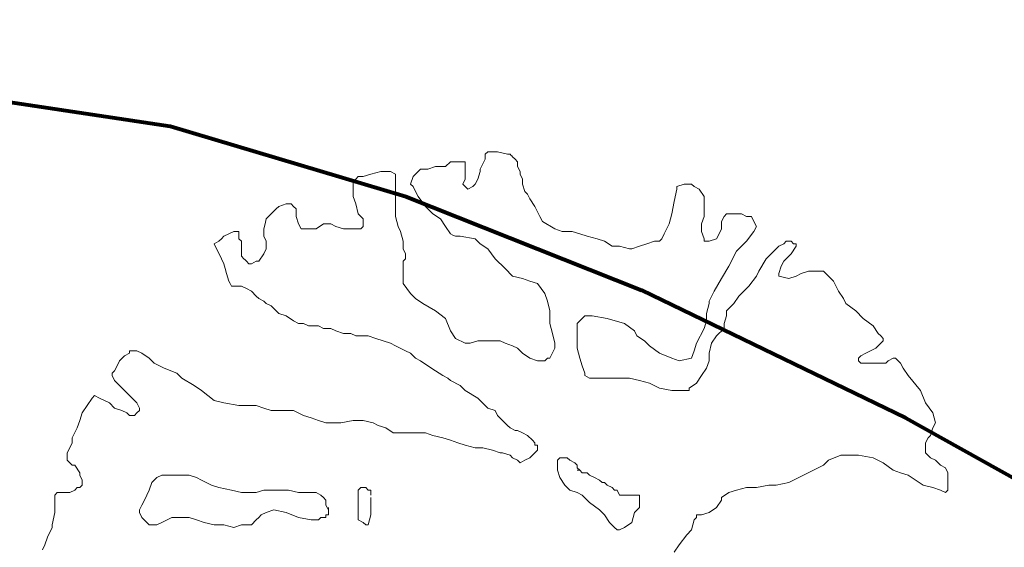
# Model space of a CAD drawing. Header units: millimetres. Extents: x -34570 to 24172, y 36800 to 73669.
# Tile 16 of 91: x -10198 to -7903, y 62073 to 63303. Entities that reach past the tile are written whole.
import ezdxf

# ---------------------------------------------------------------- set-up
doc = ezdxf.new("R2010")
doc.units = ezdxf.units.MM
doc.layers.add('Algemeen01', color=253, linetype='Continuous', lineweight=80)
doc.layers.add('Standard', color=253, linetype='Continuous', lineweight=9)

msp = doc.modelspace()

# ---------------------------------------------------------------- linework, layer by layer
at = {"layer": 'Algemeen01'}
msp.add_lwpolyline([(-17287.08559, 66650.77887), (-16678.21421, 65940.47634), (-15540.68388, 64834.048), (-14347.91983, 64011.65734), (-13572.11873, 63652.67181), (-12912.64956, 63452.94776), (-12066.27505, 63319.23924), (-11022.26128, 63231.3401), (-9847.16257, 63054.42868), (-9298.0956, 62890.46911), (-8748.31104, 62672.71872), (-8132.70842, 62374.73398), (-7477.41361, 62009.80291), (-6846.79287, 61630.42213)], dxfattribs=at)
at = {"layer": 'Standard'}
for p, q in [((-9107.07666, 62995.09485), (-9112.85791, 62989.30969)), ((-9083.88134, 62995.09485), (-9107.07666, 62995.09485)), ((-9060.68212, 62989.30969), (-9083.88134, 62995.09485)), ((-9194.06884, 62971.95422), (-9205.69384, 62960.38489)), ((-9170.87353, 62971.95422), (-9194.06884, 62971.95422)), ((-9165.09228, 62971.95422), (-9170.87353, 62971.95422)), ((-9159.24853, 62971.95422), (-9165.09228, 62971.95422)), ((-9159.24853, 62966.16907), (-9159.24853, 62971.95422)), ((-9112.85791, 62977.73938), (-9124.48291, 62954.59973)), ((-9112.85791, 62989.30969), (-9112.85791, 62977.73938)), ((-9054.84228, 62989.30969), (-9060.68212, 62989.30969)), ((-9052.91389, 62987.38131), (-9054.84228, 62989.30969)), ((-9050.98551, 62985.45292), (-9052.91389, 62987.38131)), ((-9049.05712, 62983.52453), (-9050.98551, 62985.45292)), ((-9043.27197, 62977.73938), (-9049.05712, 62983.52453)), ((-9037.48681, 62971.95422), (-9043.27197, 62977.73938)), ((-9037.48681, 62960.38489), (-9037.48681, 62971.95422)), ((-9356.44384, 62948.70325), (-9379.69384, 62942.91809)), ((-9344.87353, 62948.70325), (-9356.44384, 62948.70325)), ((-9333.24462, 62948.70325), (-9344.87353, 62948.70325)), ((-9321.67822, 62942.91809), (-9333.24462, 62948.70325)), ((-9269.44384, 62948.70325), (-9275.28369, 62942.91809)), ((-9263.65478, 62954.59973), (-9269.44384, 62948.70325)), ((-9246.24853, 62954.59973), (-9263.65478, 62954.59973)), ((-9228.83447, 62960.38489), (-9246.24853, 62954.59973)), ((-9211.48291, 62960.38489), (-9228.83447, 62960.38489)), ((-9205.69384, 62960.38489), (-9211.48291, 62960.38489)), ((-9159.24853, 62962.31262), (-9159.24853, 62966.16907)), ((-9159.24853, 62958.45618), (-9159.24853, 62962.31262)), ((-9159.24853, 62954.59973), (-9159.24853, 62958.45618)), ((-9159.24853, 62942.91809), (-9159.24853, 62954.59973)), ((-9124.48291, 62948.70325), (-9130.27197, 62931.34778)), ((-9124.48291, 62954.59973), (-9124.48291, 62948.70325)), ((-9031.70166, 62948.70325), (-9037.48681, 62960.38489)), ((-9031.70166, 62942.91809), (-9031.70166, 62948.70325)), ((-9414.45947, 62931.34778), (-9420.29541, 62925.5636)), ((-9420.29541, 62925.5636), (-9420.29541, 62919.66711)), ((-9408.67041, 62937.13293), (-9414.45947, 62931.34778)), ((-9397.04541, 62937.13293), (-9408.67041, 62937.13293)), ((-9379.69384, 62942.91809), (-9397.04541, 62937.13293)), ((-9321.67822, 62937.13293), (-9321.67822, 62942.91809)), ((-9321.67822, 62931.34778), (-9321.67822, 62937.13293)), ((-9321.67822, 62925.5636), (-9321.67822, 62931.34778)), ((-9321.67822, 62919.66711), (-9321.67822, 62925.5636)), ((-9281.06884, 62937.13293), (-9286.854, 62919.66711)), ((-9275.28369, 62942.91809), (-9281.06884, 62937.13293)), ((-9165.09228, 62919.66711), (-9159.24853, 62931.34778)), ((-9159.24853, 62931.34778), (-9159.24853, 62942.91809)), ((-9130.27197, 62931.34778), (-9136.05322, 62919.66711)), ((-9025.85791, 62931.34778), (-9031.70166, 62942.91809)), ((-9025.85791, 62919.66711), (-9025.85791, 62931.34778)), ((-9420.29541, 62919.66711), (-9420.29541, 62908.0968)), ((-9420.29541, 62908.0968), (-9420.29541, 62890.74231)), ((-9321.67822, 62913.88196), (-9321.67822, 62919.66711)), ((-9321.67822, 62896.52649), (-9321.67822, 62913.88196)), ((-9286.854, 62919.66711), (-9281.06884, 62913.88196)), ((-9281.06884, 62913.88196), (-9275.28369, 62902.31164)), ((-9275.28369, 62902.31164), (-9269.44384, 62890.74231)), ((-9159.24853, 62913.88196), (-9165.09228, 62919.66711)), ((-9153.46728, 62908.0968), (-9159.24853, 62913.88196)), ((-9141.84228, 62913.88196), (-9153.46728, 62908.0968)), ((-9136.05322, 62919.66711), (-9141.84228, 62913.88196)), ((-9020.07666, 62902.31164), (-9025.85791, 62919.66711)), ((-9014.2915, 62896.52649), (-9020.07666, 62902.31164)), ((-8666.24853, 62908.0968), (-8672.08447, 62879.172)), ((-8648.88916, 62919.66711), (-8666.24853, 62913.88196)), ((-8666.24853, 62913.88196), (-8666.24853, 62908.0968)), ((-8631.48291, 62919.66711), (-8648.88916, 62919.66711)), ((-8625.69384, 62913.88196), (-8631.48291, 62919.66711)), ((-8614.06884, 62908.0968), (-8625.69384, 62913.88196)), ((-8602.49853, 62890.74231), (-8614.06884, 62908.0968)), ((-9420.29541, 62890.74231), (-9414.45947, 62873.38684)), ((-9321.67822, 62879.172), (-9321.67822, 62896.52649)), ((-9321.67822, 62844.35071), (-9321.67822, 62879.172)), ((-9269.44384, 62890.74231), (-9252.08837, 62867.49036)), ((-9008.45166, 62884.95715), (-9014.2915, 62896.52649)), ((-8996.88134, 62867.49036), (-9008.45166, 62884.95715)), ((-8672.08447, 62879.172), (-8677.87353, 62850.13586)), ((-8602.49853, 62884.95715), (-8602.49853, 62890.74231)), ((-8602.49853, 62861.70618), (-8602.49853, 62884.95715)), ((-9600.07666, 62861.70618), (-9611.64697, 62850.13586)), ((-9594.29541, 62867.49036), (-9600.07666, 62861.70618)), ((-9576.88134, 62873.38684), (-9594.29541, 62867.49036)), ((-9571.06884, 62873.38684), (-9576.88134, 62873.38684)), ((-9565.25634, 62873.38684), (-9571.06884, 62873.38684)), ((-9559.47509, 62867.49036), (-9565.25634, 62873.38684)), ((-9553.68603, 62861.70618), (-9559.47509, 62867.49036)), ((-9553.68603, 62844.35071), (-9553.68603, 62861.70618)), ((-9414.45947, 62873.38684), (-9408.67041, 62850.13586)), ((-9252.08837, 62867.49036), (-9234.67822, 62850.13586)), ((-8985.25634, 62844.35071), (-8996.88134, 62867.49036)), ((-8602.49853, 62844.35071), (-8602.49853, 62861.70618)), ((-9623.27197, 62838.56555), (-9626.1665, 62826.94006)), ((-9611.64697, 62850.13586), (-9623.27197, 62838.56555)), ((-9547.84619, 62826.88489), (-9553.68603, 62844.35071)), ((-9408.67041, 62850.13586), (-9397.04541, 62838.56555)), ((-9397.04541, 62838.56555), (-9397.04541, 62821.09973)), ((-9315.83447, 62821.09973), (-9321.67822, 62844.35071)), ((-9234.67822, 62850.13586), (-9217.26416, 62838.56555)), ((-9217.26416, 62838.56555), (-9205.69384, 62821.09973)), ((-8979.46728, 62832.66907), (-8985.25634, 62844.35071)), ((-8950.49072, 62815.31457), (-8979.46728, 62832.66907)), ((-8677.87353, 62850.13586), (-8683.65478, 62826.88489)), ((-8608.28759, 62826.88489), (-8602.49853, 62844.35071)), ((-8556.05322, 62844.35071), (-8561.89306, 62832.66907)), ((-8561.89306, 62832.66907), (-8561.89306, 62815.31457)), ((-8550.26416, 62850.13586), (-8556.05322, 62844.35071)), ((-8538.63916, 62850.13586), (-8550.26416, 62850.13586)), ((-8515.49853, 62850.13586), (-8538.63916, 62850.13586)), ((-8503.87353, 62844.35071), (-8515.49853, 62850.13586)), ((-8498.09228, 62844.35071), (-8503.87353, 62844.35071)), ((-8492.24853, 62844.35071), (-8498.09228, 62844.35071)), ((-8486.46728, 62832.66907), (-8492.24853, 62844.35071)), ((-8480.67822, 62821.09973), (-8486.46728, 62832.66907)), ((-9698.64697, 62809.52942), (-9710.27197, 62803.74426)), ((-9692.85791, 62809.52942), (-9698.64697, 62809.52942)), ((-9687.07666, 62809.52942), (-9692.85791, 62809.52942)), ((-9687.07666, 62797.95911), (-9687.07666, 62809.52942)), ((-9626.1665, 62826.94006), (-9629.06103, 62815.31457)), ((-9629.06103, 62815.31457), (-9629.06103, 62797.95911)), ((-9542.06103, 62815.31457), (-9547.84619, 62826.88489)), ((-9530.43603, 62815.31457), (-9542.06103, 62815.31457)), ((-9518.86572, 62815.31457), (-9530.43603, 62815.31457)), ((-9507.29541, 62815.31457), (-9518.86572, 62815.31457)), ((-9489.88525, 62826.88489), (-9507.29541, 62815.31457)), ((-9472.47509, 62826.88489), (-9489.88525, 62826.88489)), ((-9460.85009, 62821.09973), (-9472.47509, 62826.88489)), ((-9443.43603, 62815.31457), (-9460.85009, 62821.09973)), ((-9437.65478, 62815.31457), (-9443.43603, 62815.31457)), ((-9420.29541, 62815.31457), (-9437.65478, 62815.31457)), ((-9408.67041, 62815.31457), (-9420.29541, 62815.31457)), ((-9402.83447, 62815.31457), (-9408.67041, 62815.31457)), ((-9397.04541, 62821.09973), (-9402.83447, 62815.31457)), ((-9310.04931, 62809.52942), (-9315.83447, 62821.09973)), ((-9304.26416, 62786.38977), (-9310.04931, 62809.52942)), ((-9205.69384, 62821.09973), (-9194.06884, 62803.74426)), ((-8933.07666, 62809.52942), (-8950.49072, 62815.31457)), ((-8909.88134, 62809.52942), (-8933.07666, 62809.52942)), ((-8892.47509, 62803.74426), (-8909.88134, 62809.52942)), ((-8683.65478, 62826.88489), (-8695.27978, 62803.74426)), ((-8608.28759, 62809.52942), (-8608.28759, 62826.88489)), ((-8602.49853, 62792.17493), (-8608.28759, 62809.52942)), ((-8561.89306, 62815.31457), (-8567.67822, 62803.74426)), ((-8503.87353, 62786.38977), (-8486.46728, 62809.52942)), ((-8486.46728, 62809.52942), (-8480.67822, 62821.09973)), ((-9733.46728, 62786.38977), (-9739.25244, 62783.44153)), ((-9727.68212, 62792.17493), (-9733.46728, 62786.38977)), ((-9721.84228, 62797.95911), (-9727.68212, 62792.17493)), ((-9710.27197, 62803.74426), (-9721.84228, 62797.95911)), ((-9687.07666, 62792.17493), (-9687.07666, 62797.95911)), ((-9681.28759, 62786.38977), (-9687.07666, 62792.17493)), ((-9681.28759, 62774.70813), (-9681.28759, 62786.38977)), ((-9629.06103, 62797.95911), (-9623.27197, 62786.38977)), ((-9623.27197, 62786.38977), (-9623.27197, 62768.92297)), ((-9304.26416, 62768.92297), (-9304.26416, 62786.38977)), ((-9194.06884, 62803.74426), (-9188.25634, 62800.85168)), ((-9188.25634, 62800.85168), (-9182.44384, 62797.95911)), ((-9182.44384, 62797.95911), (-9170.87353, 62797.95911)), ((-9170.87353, 62797.95911), (-9136.05322, 62792.17493)), ((-9136.05322, 62792.17493), (-9124.48291, 62780.49328)), ((-8875.06103, 62797.95911), (-8892.47509, 62803.74426)), ((-8851.86572, 62792.17493), (-8875.06103, 62797.95911)), ((-8834.45556, 62786.38977), (-8851.86572, 62792.17493)), ((-8817.10009, 62774.70813), (-8834.45556, 62786.38977)), ((-8718.47509, 62786.38977), (-8735.88916, 62780.49328)), ((-8706.85009, 62786.38977), (-8718.47509, 62786.38977)), ((-8701.06884, 62792.17493), (-8706.85009, 62786.38977)), ((-8695.27978, 62803.74426), (-8701.06884, 62792.17493)), ((-8602.49853, 62786.38977), (-8602.49853, 62792.17493)), ((-8590.87353, 62786.38977), (-8602.49853, 62786.38977)), ((-8573.46337, 62792.17493), (-8590.87353, 62786.38977)), ((-8567.67822, 62803.74426), (-8573.46337, 62792.17493)), ((-8527.06884, 62763.13782), (-8503.87353, 62786.38977)), ((-8411.09228, 62786.38977), (-8416.88134, 62780.49328)), ((-8405.25634, 62786.38977), (-8411.09228, 62786.38977)), ((-8399.46728, 62786.38977), (-8405.25634, 62786.38977)), ((-8393.68603, 62780.49328), (-8399.46728, 62786.38977)), ((-9739.25244, 62783.44153), (-9745.03759, 62780.49328)), ((-9745.03759, 62780.49328), (-9727.68212, 62745.672)), ((-9681.28759, 62768.92297), (-9681.28759, 62774.70813)), ((-9681.28759, 62763.13782), (-9681.28759, 62768.92297)), ((-9681.28759, 62757.35315), (-9681.28759, 62763.13782)), ((-9623.27197, 62768.92297), (-9629.06103, 62757.35364)), ((-9298.479, 62757.35364), (-9304.26416, 62768.92297)), ((-9124.48291, 62780.49328), (-9107.07666, 62768.92297)), ((-9107.07666, 62768.92297), (-9089.66259, 62745.672)), ((-8799.68994, 62774.70813), (-8817.10009, 62774.70813)), ((-8776.49462, 62768.92297), (-8799.68994, 62774.70813)), ((-8770.65478, 62768.92297), (-8776.49462, 62768.92297)), ((-8753.24072, 62774.70813), (-8770.65478, 62768.92297)), ((-8735.88916, 62780.49328), (-8753.24072, 62774.70813)), ((-8544.48291, 62728.31653), (-8527.06884, 62763.13782)), ((-8434.28759, 62768.92297), (-8457.48291, 62745.672)), ((-8428.50634, 62774.70813), (-8434.28759, 62768.92297)), ((-8416.88134, 62780.49328), (-8428.50634, 62774.70813)), ((-8399.46728, 62757.35364), (-8387.89697, 62774.70813)), ((-8387.89697, 62780.49328), (-8393.68603, 62780.49328)), ((-8387.89697, 62774.70813), (-8387.89697, 62780.49328)), ((-9727.68212, 62745.672), (-9721.84228, 62734.10168)), ((-9681.28759, 62751.56848), (-9681.28759, 62757.35315)), ((-9675.45166, 62745.672), (-9681.28759, 62751.56848)), ((-9672.55712, 62742.77942), (-9675.45166, 62745.672)), ((-9669.66259, 62739.88684), (-9672.55712, 62742.77942)), ((-9663.88134, 62734.10168), (-9669.66259, 62739.88684)), ((-9646.46728, 62739.88684), (-9658.03759, 62734.10168)), ((-9640.68603, 62739.88684), (-9646.46728, 62739.88684)), ((-9629.06103, 62757.35364), (-9640.68603, 62739.88684)), ((-9304.26416, 62739.88684), (-9298.479, 62745.672)), ((-9304.26416, 62710.96203), (-9304.26416, 62739.88684)), ((-9298.479, 62751.56848), (-9298.479, 62757.35364)), ((-9298.479, 62745.672), (-9298.479, 62751.56848)), ((-9089.66259, 62745.672), (-9066.46728, 62722.53235)), ((-8457.48291, 62745.672), (-8474.89697, 62716.74719)), ((-8422.66259, 62728.31653), (-8416.88134, 62739.88684)), ((-8416.88134, 62739.88684), (-8399.46728, 62757.35364)), ((-9721.84228, 62734.10168), (-9718.94775, 62722.53186)), ((-9718.94775, 62722.53186), (-9716.05322, 62710.96203)), ((-9658.03759, 62734.10168), (-9663.88134, 62734.10168)), ((-9066.46728, 62722.53235), (-9049.05712, 62705.17688)), ((-8561.89306, 62699.39172), (-8544.48291, 62728.31653)), ((-8474.89697, 62716.74719), (-8480.67822, 62705.17688)), ((-8428.50634, 62710.96203), (-8422.66259, 62728.31653)), ((-8358.86181, 62716.74719), (-8376.27197, 62710.96203)), ((-8341.50634, 62716.74719), (-8358.86181, 62716.74719)), ((-8324.09619, 62716.74719), (-8341.50634, 62716.74719)), ((-8312.46728, 62705.17688), (-8324.09619, 62716.74719)), ((-9716.05322, 62710.96203), (-9710.27197, 62693.49524)), ((-9710.27197, 62693.49524), (-9707.35009, 62687.71057)), ((-9304.26416, 62687.71106), (-9304.26416, 62710.96203)), ((-9049.05712, 62705.17688), (-9025.85791, 62699.39172)), ((-9025.85791, 62699.39172), (-9008.45166, 62693.49524)), ((-9008.45166, 62693.49524), (-8991.09228, 62687.71106)), ((-8579.24853, 62670.35559), (-8561.89306, 62699.39172)), ((-8480.67822, 62705.17688), (-8498.09228, 62681.9259)), ((-8428.50634, 62705.17688), (-8428.50634, 62710.96203)), ((-8405.25634, 62699.39172), (-8428.50634, 62705.17688)), ((-8387.89697, 62705.17688), (-8405.25634, 62699.39172)), ((-8376.27197, 62710.96203), (-8387.89697, 62705.17688)), ((-8300.90087, 62693.49524), (-8312.46728, 62705.17688)), ((-8289.27197, 62670.35559), (-8300.90087, 62693.49524)), ((-9707.35009, 62687.71057), (-9704.42822, 62681.9259)), ((-9704.42822, 62681.9259), (-9698.64697, 62681.9259)), ((-9698.64697, 62681.9259), (-9687.07666, 62681.9259)), ((-9687.07666, 62681.9259), (-9681.28759, 62681.9259)), ((-9681.28759, 62681.9259), (-9669.66259, 62676.14075)), ((-9669.66259, 62676.14075), (-9658.03759, 62670.35559)), ((-9658.03759, 62670.35559), (-9646.46728, 62658.67493)), ((-9286.854, 62664.57043), (-9304.26416, 62687.71106)), ((-8991.09228, 62687.71106), (-8973.68603, 62664.57043)), ((-8590.87353, 62647.10461), (-8579.24853, 62670.35559)), ((-8498.09228, 62681.9259), (-8521.28759, 62658.67493)), ((-8277.64697, 62652.88977), (-8289.27197, 62670.35559)), ((-9646.46728, 62658.67493), (-9640.68603, 62652.88977)), ((-9640.68603, 62652.88977), (-9629.06103, 62647.10461)), ((-9629.06103, 62647.10461), (-9623.27197, 62641.31946)), ((-9275.28369, 62652.88977), (-9286.854, 62664.57043)), ((-9257.87353, 62641.31946), (-9275.28369, 62652.88977)), ((-8973.68603, 62664.57043), (-8967.84228, 62647.10461)), ((-8967.84228, 62647.10461), (-8962.06103, 62623.96399)), ((-8590.87353, 62641.31946), (-8590.87353, 62647.10461)), ((-8521.28759, 62658.67493), (-8532.85791, 62641.31946)), ((-8271.86572, 62641.31946), (-8277.64697, 62652.88977)), ((-9623.27197, 62641.31946), (-9611.64697, 62635.5343)), ((-9611.64697, 62635.5343), (-9594.29541, 62618.17981)), ((-9228.83447, 62623.96399), (-9257.87353, 62641.31946)), ((-9205.69384, 62606.49817), (-9228.83447, 62623.96399)), ((-8962.06103, 62623.96399), (-8962.06103, 62612.39465)), ((-8596.65869, 62618.17981), (-8590.87353, 62641.31946)), ((-8532.85791, 62641.31946), (-8550.26416, 62623.96399)), ((-8550.26416, 62623.96399), (-8550.26416, 62612.39465)), ((-8248.67041, 62623.96399), (-8271.86572, 62641.31946)), ((-8231.25634, 62606.49817), (-8248.67041, 62623.96399)), ((-9594.29541, 62618.17981), (-9576.88134, 62612.39465)), ((-9576.88134, 62612.39465), (-9559.47509, 62600.71301)), ((-9559.47509, 62600.71301), (-9547.84619, 62594.92786)), ((-9194.06884, 62577.57336), (-9205.69384, 62606.49817)), ((-8962.06103, 62612.39465), (-8962.06103, 62594.92786)), ((-8898.25634, 62594.92786), (-8880.85009, 62612.39465)), ((-8880.85009, 62612.39465), (-8863.49072, 62612.39465)), ((-8863.49072, 62612.39465), (-8828.67041, 62606.49817)), ((-8828.67041, 62606.49817), (-8788.06103, 62594.92786)), ((-8602.49853, 62583.35852), (-8596.65869, 62600.71301)), ((-8596.65869, 62600.71301), (-8596.65869, 62618.17981)), ((-8550.26416, 62612.39465), (-8556.05322, 62594.92786)), ((-8208.06103, 62589.14368), (-8231.25634, 62606.49817)), ((-9547.84619, 62594.92786), (-9536.27587, 62594.92786)), ((-9536.27587, 62594.92786), (-9524.65087, 62589.14368)), ((-9524.65087, 62589.14368), (-9513.08056, 62589.14368)), ((-9513.08056, 62589.14368), (-9501.45166, 62589.14368)), ((-9501.45166, 62589.14368), (-9489.88525, 62583.35852)), ((-9489.88525, 62583.35852), (-9472.47509, 62583.35852)), ((-9472.47509, 62583.35852), (-9460.85009, 62577.57336)), ((-9460.85009, 62577.57336), (-9443.43603, 62571.67688)), ((-9182.44384, 62560.10657), (-9194.06884, 62577.57336)), ((-8962.06103, 62594.92786), (-8956.27197, 62571.67688)), ((-8898.25634, 62589.14368), (-8898.25634, 62594.92786)), ((-8898.25634, 62583.35852), (-8898.25634, 62589.14368)), ((-8898.25634, 62565.89172), (-8898.25634, 62583.35852)), ((-8788.06103, 62594.92786), (-8764.86572, 62577.57336)), ((-8764.86572, 62577.57336), (-8759.08447, 62565.89172)), ((-8619.854, 62548.53723), (-8602.49853, 62583.35852)), ((-8556.05322, 62583.35852), (-8573.46337, 62565.89172)), ((-8556.05322, 62594.92786), (-8556.05322, 62583.35852)), ((-8196.49072, 62571.67688), (-8208.06103, 62589.14368)), ((-9443.43603, 62571.67688), (-9431.86572, 62571.67688)), ((-9431.86572, 62571.67688), (-9426.08447, 62571.67688)), ((-9426.08447, 62571.67688), (-9414.45947, 62565.89172)), ((-9414.45947, 62565.89172), (-9402.83447, 62565.89172)), ((-9402.83447, 62565.89172), (-9385.47509, 62565.89172)), ((-9385.47509, 62565.89172), (-9368.06884, 62560.10657)), ((-9368.06884, 62560.10657), (-9350.65478, 62554.32239)), ((-9350.65478, 62554.32239), (-9333.24462, 62548.53723)), ((-9159.24853, 62548.53723), (-9182.44384, 62560.10657)), ((-9130.27197, 62554.32239), (-9147.67822, 62548.53723)), ((-9112.85791, 62554.32239), (-9130.27197, 62554.32239)), ((-9101.28759, 62554.32239), (-9112.85791, 62554.32239)), ((-9078.09228, 62554.32239), (-9101.28759, 62554.32239)), ((-9066.46728, 62548.53723), (-9078.09228, 62554.32239)), ((-8956.27197, 62571.67688), (-8950.49072, 62548.53723)), ((-8898.25634, 62536.96692), (-8898.25634, 62565.89172)), ((-8759.08447, 62565.89172), (-8741.67041, 62554.32239)), ((-8741.67041, 62554.32239), (-8730.10009, 62542.75207)), ((-8573.46337, 62565.89172), (-8585.08837, 62548.53723)), ((-8190.65478, 62565.89172), (-8196.49072, 62571.67688)), ((-8184.86572, 62560.10657), (-8190.65478, 62565.89172)), ((-8190.65478, 62548.53723), (-8184.86572, 62554.32239)), ((-8184.86572, 62554.32239), (-8184.86572, 62560.10657)), ((-9333.24462, 62548.53723), (-9321.67822, 62542.75207)), ((-9321.67822, 62542.75207), (-9298.479, 62531.18176)), ((-9147.67822, 62548.53723), (-9159.24853, 62548.53723)), ((-9049.05712, 62542.75207), (-9066.46728, 62548.53723)), ((-9037.48681, 62536.96692), (-9049.05712, 62542.75207)), ((-9025.85791, 62525.39661), (-9037.48681, 62536.96692)), ((-8950.49072, 62536.96692), (-8962.06103, 62513.71594)), ((-8950.49072, 62548.53723), (-8950.49072, 62542.75207)), ((-8950.49072, 62542.75207), (-8950.49072, 62536.96692)), ((-8892.47509, 62513.71594), (-8898.25634, 62536.96692)), ((-8730.10009, 62542.75207), (-8706.85009, 62525.39661)), ((-8625.69384, 62531.18176), (-8619.854, 62548.53723)), ((-8585.08837, 62548.53723), (-8590.87353, 62525.39661)), ((-8225.47509, 62525.39661), (-8202.27978, 62536.96692)), ((-8202.27978, 62536.96692), (-8190.65478, 62548.53723)), ((-9953.854, 62519.5011), (-9965.479, 62507.93078)), ((-9942.28369, 62525.39661), (-9953.854, 62519.5011)), ((-9936.44384, 62531.18176), (-9942.28369, 62531.18176)), ((-9942.28369, 62531.18176), (-9942.28369, 62525.39661)), ((-9930.65478, 62531.18176), (-9936.44384, 62531.18176)), ((-9924.87353, 62531.18176), (-9930.65478, 62531.18176)), ((-9913.24853, 62525.39661), (-9924.87353, 62531.18176)), ((-9895.88916, 62513.71594), (-9913.24853, 62525.39661)), ((-9884.26416, 62502.14563), (-9895.88916, 62513.71594)), ((-9298.479, 62531.18176), (-9286.854, 62525.39661)), ((-9286.854, 62525.39661), (-9275.28369, 62513.71594)), ((-9275.28369, 62513.71594), (-9263.65478, 62507.93078)), ((-9008.45166, 62513.71594), (-9025.85791, 62525.39661)), ((-8991.09228, 62507.93078), (-9008.45166, 62513.71594)), ((-8967.84228, 62513.71594), (-8973.68603, 62507.93078)), ((-8962.06103, 62513.71594), (-8967.84228, 62513.71594)), ((-8886.68603, 62496.36047), (-8892.47509, 62513.71594)), ((-8706.85009, 62525.39661), (-8677.87353, 62513.71594)), ((-8677.87353, 62513.71594), (-8660.45947, 62507.93078)), ((-8660.45947, 62507.93078), (-8631.48291, 62513.71594)), ((-8631.48291, 62513.71594), (-8625.69384, 62531.18176)), ((-8590.87353, 62525.39661), (-8590.87353, 62507.93078)), ((-8242.88134, 62513.71594), (-8237.10009, 62519.5011)), ((-8242.88134, 62507.93078), (-8242.88134, 62513.71594)), ((-8237.10009, 62519.5011), (-8225.47509, 62525.39661)), ((-8161.67041, 62513.71594), (-8173.29541, 62507.93078)), ((-8155.88916, 62513.71594), (-8161.67041, 62513.71594)), ((-8150.10009, 62507.93078), (-8155.88916, 62513.71594)), ((-9971.26416, 62496.36047), (-9977.04931, 62484.67981)), ((-9965.479, 62507.93078), (-9971.26416, 62496.36047)), ((-9861.06884, 62490.57532), (-9884.26416, 62502.14563)), ((-9832.03759, 62478.89465), (-9861.06884, 62490.57532)), ((-9263.65478, 62507.93078), (-9246.24853, 62496.36047)), ((-9246.24853, 62496.36047), (-9228.83447, 62484.67981)), ((-8973.68603, 62507.93078), (-8991.09228, 62507.93078)), ((-8880.85009, 62478.89465), (-8886.68603, 62496.36047)), ((-8596.65869, 62490.57532), (-8608.28759, 62473.1095)), ((-8590.87353, 62507.93078), (-8596.65869, 62490.57532)), ((-8237.10009, 62502.14563), (-8242.88134, 62507.93078)), ((-8219.68603, 62502.14563), (-8237.10009, 62502.14563)), ((-8196.49072, 62502.14563), (-8219.68603, 62502.14563)), ((-8179.08447, 62502.14563), (-8196.49072, 62502.14563)), ((-8173.29541, 62507.93078), (-8179.08447, 62502.14563)), ((-8144.26025, 62502.14563), (-8150.10009, 62507.93078)), ((-8138.47509, 62490.57532), (-8144.26025, 62502.14563)), ((-8126.90478, 62473.1095), (-8138.47509, 62490.57532)), ((-9977.04931, 62484.67981), (-9982.88916, 62478.89465)), ((-9982.88916, 62478.89465), (-9982.88916, 62473.1095)), ((-9982.88916, 62473.1095), (-9977.04931, 62461.53918)), ((-9820.46728, 62467.32434), (-9832.03759, 62478.89465)), ((-9791.42822, 62449.96985), (-9820.46728, 62467.32434)), ((-9228.83447, 62484.67981), (-9211.48291, 62473.1095)), ((-9211.48291, 62473.1095), (-9199.85791, 62467.32434)), ((-9199.85791, 62467.32434), (-9194.06884, 62461.53918)), ((-8880.85009, 62473.1095), (-8880.85009, 62478.89465)), ((-8869.27978, 62467.32434), (-8880.85009, 62473.1095)), ((-8851.86572, 62467.32434), (-8869.27978, 62467.32434)), ((-8834.45556, 62467.32434), (-8851.86572, 62467.32434)), ((-8799.68994, 62467.32434), (-8834.45556, 62467.32434)), ((-8776.49462, 62467.32434), (-8799.68994, 62467.32434)), ((-8753.24072, 62461.53918), (-8776.49462, 62467.32434)), ((-8608.28759, 62473.1095), (-8619.854, 62455.75403)), ((-8097.86962, 62438.39953), (-8126.90478, 62473.1095)), ((-9977.04931, 62461.53918), (-9971.26416, 62455.75403)), ((-9971.26416, 62455.75403), (-9942.28369, 62426.71789)), ((-9774.07275, 62438.39953), (-9791.42822, 62449.96985)), ((-9194.06884, 62461.53918), (-9170.87353, 62449.96985)), ((-9170.87353, 62449.96985), (-9159.24853, 62438.39953)), ((-8730.10009, 62455.75403), (-8753.24072, 62461.53918)), ((-8706.85009, 62444.18469), (-8730.10009, 62455.75403)), ((-8677.87353, 62438.39953), (-8706.85009, 62444.18469)), ((-8619.854, 62455.75403), (-8637.26416, 62444.18469)), ((-8637.26416, 62444.18469), (-8637.26416, 62438.39953)), ((-10029.27978, 62420.93274), (-10040.85009, 62403.57825)), ((-10023.43994, 62426.71789), (-10029.27978, 62420.93274)), ((-10011.86962, 62420.93274), (-10023.43994, 62426.71789)), ((-10000.24462, 62415.14856), (-10011.86962, 62420.93274)), ((-9942.28369, 62426.71789), (-9930.65478, 62415.14856)), ((-9745.03759, 62415.14856), (-9774.07275, 62438.39953)), ((-9159.24853, 62438.39953), (-9130.27197, 62420.93274)), ((-9130.27197, 62420.93274), (-9124.48291, 62415.14856)), ((-8654.67822, 62438.39953), (-8677.87353, 62438.39953)), ((-8637.26416, 62438.39953), (-8654.67822, 62438.39953)), ((-8086.29931, 62409.3634), (-8097.86962, 62438.39953)), ((-10040.85009, 62403.57825), (-10052.47509, 62386.11243)), ((-9988.67431, 62409.3634), (-10000.24462, 62415.14856)), ((-9977.04931, 62397.68176), (-9988.67431, 62409.3634)), ((-9959.63916, 62391.89661), (-9977.04931, 62397.68176)), ((-9930.65478, 62415.14856), (-9924.87353, 62409.3634)), ((-9924.87353, 62409.3634), (-9919.02978, 62397.68176)), ((-9919.02978, 62397.68176), (-9919.02978, 62391.89661)), ((-9721.84228, 62409.3634), (-9745.03759, 62415.14856)), ((-9687.07666, 62403.57825), (-9721.84228, 62409.3634)), ((-9658.03759, 62403.57825), (-9687.07666, 62403.57825)), ((-9646.46728, 62403.57825), (-9658.03759, 62403.57825)), ((-9629.06103, 62397.68176), (-9646.46728, 62403.57825)), ((-9611.64697, 62391.89661), (-9629.06103, 62397.68176)), ((-9124.48291, 62415.14856), (-9107.07666, 62397.68176)), ((-9107.07666, 62397.68176), (-9089.66259, 62391.89661)), ((-8068.88916, 62386.11243), (-8086.29931, 62409.3634)), ((-10052.47509, 62386.11243), (-10058.26025, 62368.75696)), ((-9948.06884, 62386.11243), (-9959.63916, 62391.89661)), ((-9942.28369, 62380.32727), (-9948.06884, 62386.11243)), ((-9930.65478, 62380.32727), (-9942.28369, 62380.32727)), ((-9924.87353, 62386.11243), (-9930.65478, 62380.32727)), ((-9919.02978, 62391.89661), (-9924.87353, 62386.11243)), ((-9588.45166, 62391.89661), (-9611.64697, 62391.89661)), ((-9559.47509, 62391.89661), (-9588.45166, 62391.89661)), ((-9536.27587, 62380.32727), (-9559.47509, 62391.89661)), ((-9518.86572, 62374.54211), (-9536.27587, 62380.32727)), ((-9501.45166, 62368.75696), (-9518.86572, 62374.54211)), ((-9089.66259, 62391.89661), (-9083.88134, 62380.32727)), ((-9083.88134, 62380.32727), (-9072.25244, 62368.75696)), ((-8063.04541, 62362.9718), (-8068.88916, 62386.11243)), ((-10064.04541, 62351.40149), (-10075.67041, 62328.15051)), ((-10058.26025, 62368.75696), (-10064.04541, 62351.40149)), ((-9484.04541, 62362.9718), (-9501.45166, 62368.75696)), ((-9466.68603, 62362.9718), (-9484.04541, 62362.9718)), ((-9449.27978, 62362.9718), (-9466.68603, 62362.9718)), ((-9420.29541, 62368.75696), (-9449.27978, 62362.9718)), ((-9397.04541, 62368.75696), (-9420.29541, 62368.75696)), ((-9373.85009, 62362.9718), (-9397.04541, 62368.75696)), ((-9362.27978, 62357.18664), (-9373.85009, 62362.9718)), ((-9344.87353, 62351.40149), (-9362.27978, 62357.18664)), ((-9327.45947, 62339.72082), (-9344.87353, 62351.40149)), ((-9072.25244, 62368.75696), (-9060.68212, 62357.18664)), ((-9060.68212, 62357.18664), (-9054.84228, 62351.40149)), ((-9054.84228, 62351.40149), (-9043.27197, 62345.50598)), ((-8074.67041, 62333.93567), (-8068.88916, 62351.40149)), ((-8068.88916, 62351.40149), (-8063.04541, 62362.9718)), ((-10075.67041, 62328.15051), (-10075.67041, 62316.58118)), ((-9304.26416, 62339.72082), (-9327.45947, 62339.72082)), ((-9286.854, 62339.72082), (-9304.26416, 62339.72082)), ((-9275.28369, 62339.72082), (-9286.854, 62339.72082)), ((-9252.08837, 62339.72082), (-9275.28369, 62339.72082)), ((-9234.67822, 62333.93567), (-9252.08837, 62339.72082)), ((-9211.48291, 62328.15051), (-9234.67822, 62333.93567)), ((-9194.06884, 62322.36536), (-9211.48291, 62328.15051)), ((-9043.27197, 62345.50598), (-9037.48681, 62345.50598)), ((-9037.48681, 62345.50598), (-9025.85791, 62339.72082)), ((-9025.85791, 62339.72082), (-9014.2915, 62333.93567)), ((-9014.2915, 62333.93567), (-9002.66259, 62322.36536)), ((-8086.29931, 62316.58118), (-8080.45947, 62328.15051)), ((-8080.45947, 62328.15051), (-8074.67041, 62333.93567)), ((-10081.45556, 62304.89953), (-10087.24072, 62293.32922)), ((-10075.67041, 62316.58118), (-10081.45556, 62304.89953)), ((-9176.66259, 62316.58118), (-9194.06884, 62322.36536)), ((-9159.24853, 62310.68469), (-9176.66259, 62316.58118)), ((-9136.05322, 62304.89953), (-9159.24853, 62310.68469)), ((-9118.70166, 62304.89953), (-9136.05322, 62304.89953)), ((-9095.44775, 62299.11438), (-9118.70166, 62304.89953)), ((-9002.66259, 62322.36536), (-8996.88134, 62316.58118)), ((-8996.88134, 62316.58118), (-8996.88134, 62310.68469)), ((-8996.88134, 62310.68469), (-8991.09228, 62310.68469)), ((-8991.09228, 62310.68469), (-8991.09228, 62304.89953)), ((-8991.09228, 62304.89953), (-8991.09228, 62299.11438)), ((-8086.29931, 62310.68469), (-8086.29931, 62316.58118)), ((-8086.29931, 62304.89953), (-8086.29931, 62310.68469)), ((-8086.29931, 62293.32922), (-8086.29931, 62304.89953)), ((-10087.24072, 62293.32922), (-10087.24072, 62287.54407)), ((-10087.24072, 62287.54407), (-10087.24072, 62275.97473)), ((-9078.09228, 62293.32922), (-9095.44775, 62299.11438)), ((-9072.25244, 62293.32922), (-9078.09228, 62293.32922)), ((-9054.84228, 62287.54407), (-9072.25244, 62293.32922)), ((-9049.05712, 62281.75989), (-9054.84228, 62287.54407)), ((-9037.48681, 62275.97473), (-9049.05712, 62281.75989)), ((-9008.45166, 62281.75989), (-9020.07666, 62275.97473)), ((-9002.66259, 62287.54407), (-9008.45166, 62281.75989)), ((-8996.88134, 62293.32922), (-9002.66259, 62287.54407)), ((-8991.09228, 62299.11438), (-8996.88134, 62293.32922)), ((-8938.86572, 62281.75989), (-8944.64697, 62275.97473)), ((-8933.07666, 62281.75989), (-8938.86572, 62281.75989)), ((-8921.45166, 62281.75989), (-8933.07666, 62281.75989)), ((-8915.67041, 62275.97473), (-8921.45166, 62281.75989)), ((-8312.46728, 62275.97473), (-8283.49072, 62287.54407)), ((-8283.49072, 62287.54407), (-8266.07666, 62287.54407)), ((-8266.07666, 62287.54407), (-8242.88134, 62287.54407)), ((-8242.88134, 62287.54407), (-8208.06103, 62281.75989)), ((-8208.06103, 62281.75989), (-8184.86572, 62270.18957)), ((-8074.67041, 62281.75989), (-8086.29931, 62293.32922)), ((-8063.04541, 62275.97473), (-8074.67041, 62281.75989)), ((-10087.24072, 62275.97473), (-10081.45556, 62270.18957)), ((-10081.45556, 62270.18957), (-10075.67041, 62264.40442)), ((-10075.67041, 62264.40442), (-10069.88916, 62264.40442)), ((-10069.88916, 62264.40442), (-10058.26025, 62246.9386)), ((-9031.70166, 62270.18957), (-9037.48681, 62275.97473)), ((-9020.07666, 62275.97473), (-9031.70166, 62270.18957)), ((-8944.64697, 62275.97473), (-8944.64697, 62264.40442)), ((-8944.64697, 62264.40442), (-8944.64697, 62252.72278)), ((-8904.10009, 62270.18957), (-8915.67041, 62275.97473)), ((-8898.25634, 62264.40442), (-8904.10009, 62270.18957)), ((-8898.25634, 62258.50793), (-8898.25634, 62264.40442)), ((-8892.47509, 62252.72278), (-8898.25634, 62258.50793)), ((-8347.2915, 62252.72278), (-8324.09619, 62264.40442)), ((-8324.09619, 62264.40442), (-8312.46728, 62275.97473)), ((-8184.86572, 62270.18957), (-8161.67041, 62252.72278)), ((-8051.47509, 62264.40442), (-8063.04541, 62275.97473)), ((-8039.90478, 62258.50793), (-8051.47509, 62264.40442)), ((-8034.06884, 62246.9386), (-8039.90478, 62258.50793)), ((-10058.26025, 62246.9386), (-10058.26025, 62241.15344)), ((-10058.26025, 62241.15344), (-10052.47509, 62229.58313)), ((-9878.48291, 62235.36828), (-9890.05322, 62223.68664)), ((-9866.85791, 62241.15344), (-9878.48291, 62235.36828)), ((-9843.66259, 62241.15344), (-9866.85791, 62241.15344)), ((-9832.03759, 62241.15344), (-9843.66259, 62241.15344)), ((-9820.46728, 62241.15344), (-9832.03759, 62241.15344)), ((-9803.05322, 62241.15344), (-9820.46728, 62241.15344)), ((-9785.64306, 62235.36828), (-9803.05322, 62241.15344)), ((-9774.07275, 62229.58313), (-9785.64306, 62235.36828)), ((-8944.64697, 62252.72278), (-8938.86572, 62235.36828)), ((-8938.86572, 62235.36828), (-8927.24072, 62217.90149)), ((-8898.25634, 62252.72278), (-8892.47509, 62252.72278)), ((-8892.47509, 62252.72278), (-8898.25634, 62252.72278)), ((-8886.68603, 62246.9386), (-8892.47509, 62252.72278)), ((-8875.06103, 62246.9386), (-8886.68603, 62246.9386)), ((-8869.27978, 62241.15344), (-8875.06103, 62246.9386)), ((-8857.65087, 62235.36828), (-8869.27978, 62241.15344)), ((-8846.08447, 62229.58313), (-8857.65087, 62235.36828)), ((-8405.25634, 62223.68664), (-8370.49072, 62241.15344)), ((-8370.49072, 62241.15344), (-8347.2915, 62252.72278)), ((-8161.67041, 62252.72278), (-8144.26025, 62246.9386)), ((-8144.26025, 62246.9386), (-8126.90478, 62241.15344)), ((-8126.90478, 62241.15344), (-8092.08447, 62217.90149)), ((-8034.06884, 62235.36828), (-8034.06884, 62246.9386)), ((-8034.06884, 62217.90149), (-8034.06884, 62235.36828)), ((-10064.04541, 62212.11731), (-10069.88916, 62206.33215)), ((-10058.26025, 62212.11731), (-10064.04541, 62212.11731)), ((-10052.47509, 62217.90149), (-10058.26025, 62212.11731)), ((-10052.47509, 62229.58313), (-10052.47509, 62217.90149)), ((-9890.05322, 62223.68664), (-9895.88916, 62206.33215)), ((-9750.87744, 62217.90149), (-9774.07275, 62229.58313)), ((-9733.46728, 62212.11731), (-9750.87744, 62217.90149)), ((-9704.42822, 62206.33215), (-9733.46728, 62212.11731)), ((-9402.83447, 62212.11731), (-9408.67041, 62206.33215)), ((-9391.26416, 62212.11731), (-9402.83447, 62212.11731)), ((-9385.47509, 62206.33215), (-9391.26416, 62212.11731)), ((-8927.24072, 62217.90149), (-8915.67041, 62206.33215)), ((-8840.24072, 62223.68664), (-8846.08447, 62229.58313)), ((-8834.45556, 62223.68664), (-8840.24072, 62223.68664)), ((-8828.67041, 62217.90149), (-8834.45556, 62223.68664)), ((-8817.10009, 62212.11731), (-8828.67041, 62217.90149)), ((-8811.26025, 62206.33215), (-8817.10009, 62212.11731)), ((-8527.06884, 62206.33215), (-8503.87353, 62212.11731)), ((-8503.87353, 62212.11731), (-8480.67822, 62212.11731)), ((-8480.67822, 62212.11731), (-8451.64697, 62217.90149)), ((-8451.64697, 62217.90149), (-8434.28759, 62217.90149)), ((-8434.28759, 62217.90149), (-8405.25634, 62223.68664)), ((-8092.08447, 62217.90149), (-8068.88916, 62212.11731)), ((-8068.88916, 62212.11731), (-8051.47509, 62206.33215)), ((-8034.06884, 62212.11731), (-8034.06884, 62217.90149)), ((-8034.06884, 62206.33215), (-8034.06884, 62212.11731)), ((-10110.43603, 62200.547), (-10116.27978, 62194.76184)), ((-10116.27978, 62194.76184), (-10116.27978, 62188.97668)), ((-10116.27978, 62188.97668), (-10116.27978, 62177.40735)), ((-10104.65478, 62200.547), (-10110.43603, 62200.547)), ((-10093.02587, 62200.547), (-10104.65478, 62200.547)), ((-10087.24072, 62200.547), (-10093.02587, 62200.547)), ((-10081.45556, 62200.547), (-10087.24072, 62200.547)), ((-10069.88916, 62206.33215), (-10081.45556, 62200.547)), ((-9895.88916, 62206.33215), (-9907.45947, 62183.19153)), ((-9681.28759, 62200.547), (-9704.42822, 62206.33215)), ((-9663.88134, 62200.547), (-9681.28759, 62200.547)), ((-9646.46728, 62200.547), (-9663.88134, 62200.547)), ((-9629.06103, 62206.33215), (-9646.46728, 62200.547)), ((-9611.64697, 62206.33215), (-9629.06103, 62206.33215)), ((-9594.29541, 62206.33215), (-9611.64697, 62206.33215)), ((-9571.0415, 62206.33215), (-9594.29541, 62206.33215)), ((-9547.84619, 62200.547), (-9571.0415, 62206.33215)), ((-9536.27587, 62200.547), (-9547.84619, 62200.547)), ((-9518.86572, 62200.547), (-9536.27587, 62200.547)), ((-9507.29541, 62200.547), (-9518.86572, 62200.547)), ((-9495.67041, 62194.76184), (-9507.29541, 62200.547)), ((-9489.88525, 62188.97668), (-9495.67041, 62194.76184)), ((-9484.04541, 62183.19153), (-9489.88525, 62188.97668)), ((-9408.67041, 62206.33215), (-9408.67041, 62194.76184)), ((-9408.67041, 62194.76184), (-9408.67041, 62177.40735)), ((-9379.69384, 62206.33215), (-9385.47509, 62206.33215)), ((-9379.69384, 62200.547), (-9379.69384, 62206.33215)), ((-9379.69384, 62194.76184), (-9379.69384, 62200.547)), ((-9379.69384, 62183.19153), (-9379.69384, 62188.97668)), ((-8915.67041, 62206.33215), (-8898.25634, 62200.547)), ((-8898.25634, 62200.547), (-8886.68603, 62194.76184)), ((-8886.68603, 62194.76184), (-8869.27978, 62177.40735)), ((-8805.47509, 62206.33215), (-8811.26025, 62206.33215)), ((-8799.68994, 62194.76184), (-8805.47509, 62206.33215)), ((-8793.85009, 62194.76184), (-8799.68994, 62194.76184)), ((-8788.06103, 62194.76184), (-8793.85009, 62194.76184)), ((-8776.49462, 62194.76184), (-8788.06103, 62194.76184)), ((-8764.86572, 62194.76184), (-8776.49462, 62194.76184)), ((-8753.24072, 62194.76184), (-8764.86572, 62194.76184)), ((-8753.24072, 62188.97668), (-8753.24072, 62194.76184)), ((-8753.24072, 62183.19153), (-8753.24072, 62188.97668)), ((-8561.89306, 62188.97668), (-8544.48291, 62200.547)), ((-8561.89306, 62183.19153), (-8561.89306, 62188.97668)), ((-8544.48291, 62200.547), (-8527.06884, 62206.33215)), ((-8051.47509, 62206.33215), (-8039.90478, 62200.547)), ((-8039.90478, 62200.547), (-8034.06884, 62206.33215)), ((-10116.27978, 62177.40735), (-10116.27978, 62165.72571)), ((-10116.27978, 62165.72571), (-10116.27978, 62154.15515)), ((-9913.24853, 62171.51086), (-9919.02978, 62159.94031)), ((-9907.45947, 62183.19153), (-9913.24853, 62171.51086)), ((-9484.04541, 62177.40735), (-9484.04541, 62183.19153)), ((-9484.04541, 62171.51086), (-9484.04541, 62177.40735)), ((-9478.25634, 62159.94031), (-9484.04541, 62171.51086)), ((-9478.25634, 62159.94031), (-9478.25634, 62165.72571)), ((-9408.67041, 62177.40735), (-9408.67041, 62154.15515)), ((-9379.69384, 62171.51086), (-9379.69384, 62183.19153)), ((-9379.69384, 62165.72571), (-9379.69384, 62171.51086)), ((-9379.69384, 62148.36999), (-9379.69384, 62165.72571)), ((-8869.27978, 62177.40735), (-8846.08447, 62159.94031)), ((-8764.86572, 62154.15515), (-8753.24072, 62165.72571)), ((-8753.24072, 62165.72571), (-8753.24072, 62183.19153)), ((-8590.87353, 62154.15515), (-8573.46337, 62165.72571)), ((-8573.46337, 62165.72571), (-8561.89306, 62183.19153)), ((-10116.27978, 62154.15515), (-10122.06103, 62125.11902)), ((-9919.02978, 62159.94031), (-9919.02978, 62154.15515)), ((-9919.02978, 62154.15515), (-9913.24853, 62142.58581)), ((-9913.24853, 62142.58581), (-9901.67822, 62130.90417)), ((-9866.85791, 62130.90417), (-9843.66259, 62142.58581)), ((-9843.66259, 62142.58581), (-9826.24853, 62142.58581)), ((-9826.24853, 62142.58581), (-9803.05322, 62142.58581)), ((-9803.05322, 62142.58581), (-9785.64306, 62136.68933)), ((-9646.46728, 62136.68933), (-9640.68603, 62142.58581)), ((-9640.68603, 62142.58581), (-9634.84228, 62148.36999)), ((-9634.84228, 62148.36999), (-9623.27197, 62154.15515)), ((-9623.27197, 62154.15515), (-9605.86572, 62159.94031)), ((-9605.86572, 62159.94031), (-9576.88134, 62154.15515)), ((-9576.88134, 62154.15515), (-9547.84619, 62142.58581)), ((-9547.84619, 62142.58581), (-9518.86572, 62136.68933)), ((-9501.45166, 62136.68933), (-9495.67041, 62142.58581)), ((-9495.67041, 62142.58581), (-9489.88525, 62142.58581)), ((-9489.88525, 62142.58581), (-9484.04541, 62142.58581)), ((-9484.04541, 62142.58581), (-9484.04541, 62148.36999)), ((-9484.04541, 62148.36999), (-9478.25634, 62148.36999)), ((-9478.25634, 62148.36999), (-9478.25634, 62159.94031)), ((-9478.25634, 62148.36999), (-9478.25634, 62159.94031)), ((-9408.67041, 62154.15515), (-9408.67041, 62136.68933)), ((-9385.47509, 62125.11902), (-9379.69384, 62148.36999)), ((-8846.08447, 62159.94031), (-8834.45556, 62148.36999)), ((-8834.45556, 62148.36999), (-8822.88525, 62130.90417)), ((-8770.65478, 62130.90417), (-8764.86572, 62154.15515)), ((-8625.69384, 62136.68933), (-8619.854, 62142.58581)), ((-8619.854, 62142.58581), (-8619.854, 62148.36999)), ((-8619.854, 62148.36999), (-8608.28759, 62148.36999)), ((-8608.28759, 62148.36999), (-8590.87353, 62154.15515)), ((-10122.06103, 62119.33386), (-10133.63134, 62096.19421)), ((-10122.06103, 62125.11902), (-10122.06103, 62119.33386)), ((-9901.67822, 62130.90417), (-9895.88916, 62125.11902)), ((-9895.88916, 62125.11902), (-9878.48291, 62125.11902)), ((-9878.48291, 62125.11902), (-9866.85791, 62130.90417)), ((-9785.64306, 62136.68933), (-9768.28759, 62130.90417)), ((-9768.28759, 62130.90417), (-9745.03759, 62125.11902)), ((-9745.03759, 62125.11902), (-9721.84228, 62125.11902)), ((-9721.84228, 62125.11902), (-9698.64697, 62119.33386)), ((-9698.64697, 62119.33386), (-9681.28759, 62125.11902)), ((-9681.28759, 62125.11902), (-9663.88134, 62125.11902)), ((-9663.88134, 62125.11902), (-9658.03759, 62125.11902)), ((-9658.03759, 62125.11902), (-9646.46728, 62136.68933)), ((-9518.86572, 62136.68933), (-9501.45166, 62136.68933)), ((-9408.67041, 62136.68933), (-9397.04541, 62130.90417)), ((-9397.04541, 62130.90417), (-9391.26416, 62125.11902)), ((-9391.26416, 62125.11902), (-9385.47509, 62125.11902)), ((-8822.88525, 62130.90417), (-8811.26025, 62119.33386)), ((-8811.26025, 62119.33386), (-8805.47509, 62113.54968)), ((-8799.68994, 62113.54968), (-8788.06103, 62119.33386)), ((-8788.06103, 62119.33386), (-8770.65478, 62130.90417)), ((-8631.48291, 62113.54968), (-8625.69384, 62136.68933)), ((-10133.63134, 62096.19421), (-10139.47509, 62078.72839)), ((-8805.47509, 62113.54968), (-8799.68994, 62113.54968)), ((-8660.45947, 62078.72839), (-8643.10791, 62101.97937)), ((-8643.10791, 62101.97937), (-8631.48291, 62113.54968)), ((-10139.47509, 62078.72839), (-10145.25634, 62067.15808)), ((-8672.08447, 62061.37292), (-8660.45947, 62078.72839))]:
    msp.add_line(p, q, dxfattribs=at)

doc.saveas('drawing.dxf')
